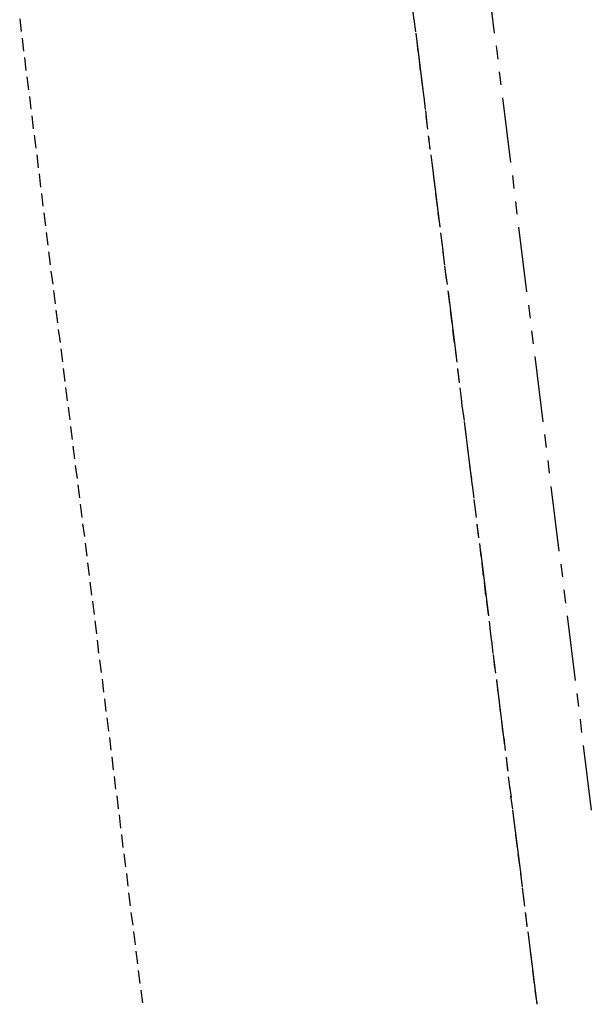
# Model space of a CAD drawing. Header units: feet. Extents: x -79 to 198, y -22 to 181.
# Tile 129 of 256: x 138 to 160, y 34 to 72. Entities that reach past the tile are written whole.
import ezdxf

# ---------------------------------------------------------------- set-up
doc = ezdxf.new("R2010")
doc.units = ezdxf.units.FT
doc.layers.add('A-LINEA', color=7, linetype='CONTINUOUS')

msp = doc.modelspace()

# ---------------------------------------------------------------- linework, layer by layer
at = {"layer": 'A-LINEA'}
for p, q in [((156.1467, 73.7644), (156.4533, 71.2844)), ((153.3067, 72.2711), (153.3733, 71.7778)), ((138.2533, 71.8311), (138.3067, 71.3378)), ((153.3733, 71.8178), (153.4267, 71.3244)), ((138.3467, 71.0844), (138.4, 70.5911)), ((153.44, 71.2844), (153.7467, 68.8044)), ((153.4667, 71.0711), (153.52, 70.5778)), ((156.52, 70.7911), (156.5867, 70.2844)), ((138.44, 70.3511), (138.4933, 69.8444)), ((153.56, 70.3378), (153.6133, 69.8311)), ((156.64, 69.7911), (156.7067, 69.2978)), ((138.5333, 69.6044), (138.5867, 69.1111)), ((153.6533, 69.5911), (153.7067, 69.0978)), ((138.6267, 68.8578), (138.68, 68.3644)), ((153.7467, 68.8444), (153.8, 68.3511)), ((156.7733, 68.8044), (157.08, 66.3244)), ((153.8133, 68.3111), (153.8667, 67.8178)), ((138.72, 68.1111), (138.7733, 67.6178)), ((153.8267, 68.0978), (153.8933, 67.6044)), ((138.8133, 67.3644), (138.8667, 66.8711)), ((153.92, 67.3511), (153.9867, 66.8578)), ((153.9333, 67.3111), (153.9867, 66.8178)), ((138.9067, 66.6178), (138.96, 66.1244)), ((154.0133, 66.6178), (154.08, 66.1111)), ((154.0533, 66.3244), (154.36, 63.8444)), ((139, 65.8844), (139.0533, 65.3778)), ((154.1067, 65.8711), (154.1733, 65.3644)), ((157.1467, 65.8311), (157.2, 65.3244)), ((139.0933, 65.1378), (139.1467, 64.6444)), ((154.2, 65.1244), (154.2667, 64.6311)), ((157.2667, 64.8311), (157.32, 64.3378)), ((139.1733, 64.3911), (139.24, 63.8978)), ((154.2933, 64.3778), (154.36, 63.8844)), ((157.3867, 63.8444), (157.6933, 61.3644)), ((139.2667, 63.6444), (139.3333, 63.1511)), ((154.3867, 63.6311), (154.4533, 63.1378)), ((154.4267, 63.3511), (154.4933, 62.8444)), ((139.36, 62.8978), (139.4267, 62.4044)), ((154.48, 62.8844), (154.5467, 62.3911)), ((154.5467, 62.3511), (154.6133, 61.8578)), ((139.4533, 62.1644), (139.52, 61.6578)), ((154.5733, 62.1511), (154.64, 61.6444)), ((139.5467, 61.4178), (139.6133, 60.9111)), ((154.6667, 61.4044), (154.7333, 60.9111)), ((154.68, 61.3644), (154.9867, 58.8844)), ((157.76, 60.8578), (157.8267, 60.3644)), ((139.64, 60.6711), (139.7067, 60.1778)), ((154.76, 60.6578), (154.8267, 60.1644)), ((139.7333, 59.9244), (139.8, 59.4311)), ((154.8533, 59.9111), (154.92, 59.4178)), ((157.88, 59.8711), (157.9467, 59.3778)), ((139.8267, 59.1778), (139.8933, 58.6844)), ((154.9467, 59.1644), (155.0133, 58.6711)), ((158.0133, 58.8844), (158.32, 56.3911)), ((139.92, 58.4311), (139.9867, 57.9378)), ((155.04, 58.4311), (155.1067, 57.9244)), ((155.04, 58.3911), (155.1067, 57.8844)), ((140.0133, 57.6978), (140.08, 57.1911)), ((155.1333, 57.6844), (155.2, 57.1778)), ((155.1733, 57.3911), (155.2267, 56.8978)), ((140.1067, 56.9511), (140.1733, 56.4578)), ((155.2267, 56.9378), (155.2933, 56.4444)), ((155.2933, 56.4044), (155.6, 53.9244)), ((140.2, 56.2044), (140.2667, 55.7111)), ((155.32, 56.1911), (155.3867, 55.6978)), ((158.3733, 55.8978), (158.44, 55.4044)), ((140.2933, 55.4578), (140.36, 54.9644)), ((155.4133, 55.4444), (155.48, 54.9511)), ((140.3867, 54.7111), (140.4533, 54.2178)), ((158.5067, 54.9111), (158.56, 54.4178)), ((155.5067, 54.6978), (155.5733, 54.2044)), ((140.48, 53.9778), (140.5467, 53.4711)), ((155.6, 53.9644), (155.6667, 53.4578)), ((158.6267, 53.9111), (158.9333, 51.4311)), ((140.5733, 53.2311), (140.64, 52.7244)), ((155.6667, 53.4178), (155.7333, 52.9244)), ((155.6933, 53.2178), (155.76, 52.7244)), ((140.6667, 52.4844), (140.7333, 51.9911)), ((155.7867, 52.4711), (155.8533, 51.9778)), ((155.7867, 52.4311), (155.8533, 51.9378)), ((140.76, 51.7378), (140.8267, 51.2444)), ((155.88, 51.7244), (155.9333, 51.2311)), ((155.92, 51.4444), (156.2267, 48.9511)), ((140.8533, 50.9911), (140.92, 50.4978)), ((155.9733, 50.9778), (156.0267, 50.4844)), ((159, 50.9378), (159.0667, 50.4444)), ((140.9467, 50.2444), (141.0133, 49.7511)), ((156.0667, 50.2311), (156.12, 49.7378)), ((159.12, 49.9511), (159.1867, 49.4444)), ((141.04, 49.5111), (141.1067, 49.0044)), ((156.16, 49.4978), (156.2133, 48.9911)), ((141.1333, 48.7644), (141.2, 48.2711)), ((156.2533, 48.7511), (156.3067, 48.2578)), ((159.2533, 48.9511), (159.56, 46.4711)), ((156.28, 48.4578), (156.3467, 47.9644)), ((141.2267, 48.0178), (141.28, 47.5244)), ((156.3467, 48.0044), (156.4, 47.5111)), ((141.32, 47.2711), (141.3733, 46.7778)), ((156.4133, 47.4711), (156.4667, 46.9778)), ((156.44, 47.2578), (156.4933, 46.7644)), ((141.4133, 46.5244), (141.4667, 46.0311)), ((156.5333, 46.5111), (156.5867, 46.0178)), ((156.5333, 46.4711), (156.84, 43.9911)), ((141.5067, 45.7778), (141.56, 45.2844)), ((156.6267, 45.7778), (156.68, 45.2711)), ((159.6133, 45.9778), (159.68, 45.4844)), ((141.6, 45.0444), (141.6533, 44.5378)), ((156.72, 45.0311), (156.7733, 44.5378)), ((159.7467, 44.9911), (159.8, 44.4844)), ((141.6933, 44.2978), (141.7467, 43.8044)), ((156.8133, 44.2844), (156.8667, 43.7911)), ((159.8667, 43.9911), (160.1733, 41.5111)), ((141.7867, 43.5511), (141.84, 43.0578)), ((156.9067, 43.5378), (156.96, 43.0444)), ((156.9067, 43.4978), (156.9733, 43.0044)), ((141.88, 42.8044), (141.9333, 42.3111)), ((156.9867, 42.7911), (157.0533, 42.2978)), ((157.0267, 42.5111), (157.0933, 42.0044)), ((141.9733, 42.0578), (142.0267, 41.5644)), ((157.08, 42.0444), (157.1467, 41.5511)), ((157.1467, 41.5111), (157.4667, 39.0311)), ((142.0667, 41.3244), (142.12, 40.8178)), ((157.1733, 41.3111), (157.24, 40.8044)), ((142.16, 40.5778), (142.2133, 40.0844)), ((157.2667, 40.5644), (157.3333, 40.0711)), ((142.2533, 39.8311), (142.3067, 39.3378)), ((157.36, 39.8178), (157.4267, 39.3244)), ((142.3467, 39.0844), (142.4, 38.5911)), ((157.4533, 39.0711), (157.52, 38.5778)), ((157.52, 38.5378), (157.5867, 38.0444)), ((142.4267, 38.3378), (142.4933, 37.8444)), ((157.5467, 38.3244), (157.6133, 37.8311)), ((142.52, 37.5911), (142.5867, 37.0978)), ((157.64, 37.5911), (157.7067, 37.0844)), ((157.6533, 37.5511), (157.7067, 37.0444)), ((142.6133, 36.8578), (142.68, 36.3511)), ((157.7333, 36.8444), (157.8, 36.3511)), ((157.7733, 36.5511), (158.08, 34.0711)), ((142.7067, 36.1111), (142.7733, 35.6178)), ((157.8267, 36.0978), (157.8933, 35.6044)), ((142.8, 35.3644), (142.8667, 34.8711)), ((157.92, 35.3511), (157.9867, 34.8578)), ((142.8933, 34.6178), (142.96, 34.1244)), ((158.0133, 34.6044), (158.08, 34.1111))]:
    msp.add_line(p, q, dxfattribs=at)

doc.saveas('drawing.dxf')
